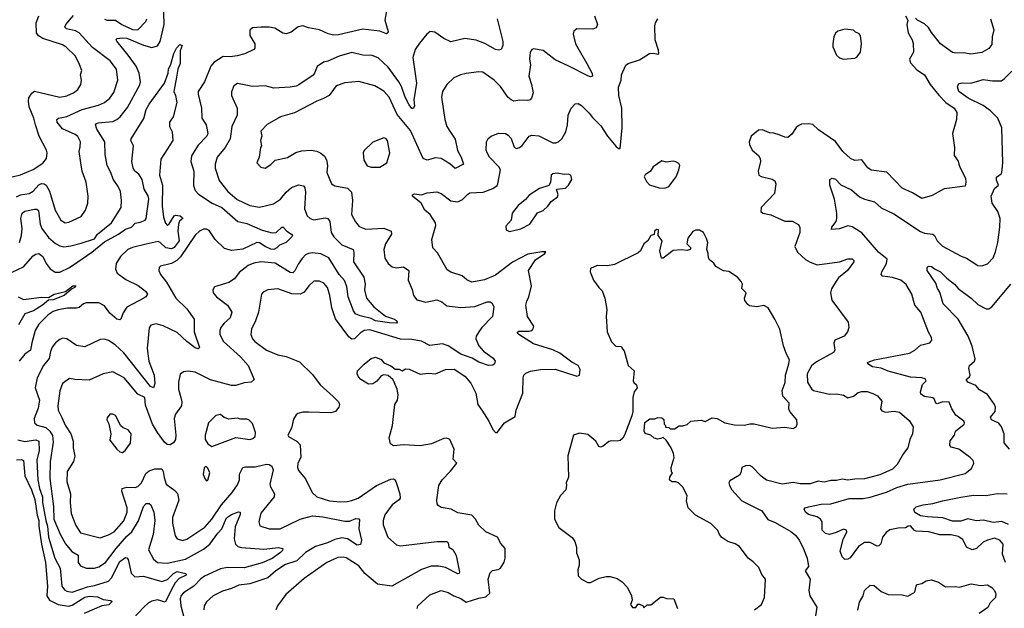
# Model space of a CAD drawing. Extents: x 1690054 to 1842981, y 782881 to 914114.
# Tile 103 of 256: x 1746709 to 1753755, y 792407 to 796618. Entities that reach past the tile are written whole.
import ezdxf

# ---------------------------------------------------------------- set-up
doc = ezdxf.new("R2010")
doc.units = 0

msp = doc.modelspace()

# ---------------------------------------------------------------- linework, layer by layer
at = {"layer": '0CON10XD'}
for points in [[(1746707.5, 795025), (1746722.4, 795075), (1746725.3, 795125), (1746717.9, 795195), (1746725.3, 795234.7), (1746745, 795249.2), (1746815, 795262.3), (1746831.8, 795261.8), (1746842.9, 795252.9), (1746855.7, 795155), (1746867.6, 795125), (1746915, 795060.5), (1746965, 795017.5), (1746995, 795000), (1747025, 794993.6), (1747075, 794999.3), (1747149.6, 795020.4), (1747245, 795050.9), (1747266.2, 795083.8), (1747364.6, 795165), (1747434.4, 795275), (1747437.5, 795325), (1747430.3, 795390.3), (1747414.3, 795425), (1747376.6, 795476.6), (1747361.1, 795525), (1747335.6, 795575), (1747320.4, 795655), (1747318.2, 795745), (1747262, 795835), (1747251.5, 795865), (1747257.5, 795875), (1747270.3, 795879.7), (1747375, 795891.1), (1747405, 795904.6), (1747427.2, 795922.8), (1747480.1, 795989.9), (1747568.1, 796151.9), (1747574.5, 796175), (1747564.6, 796235), (1747543.4, 796285), (1747485.7, 796365.7), (1747404.2, 796465), (1747398.8, 796475), (1747407.1, 796482.9), (1747445, 796489.3), (1747474.6, 796485.4), (1747595, 796437.3), (1747655, 796420.5), (1747695, 796431.4), (1747715, 796463.3), (1747742, 796585), (1747737.8, 796747.8)], [(1749337.1, 796695), (1749321.8, 796615), (1749345.3, 796535), (1749344.3, 796525), (1749335, 796518.5), (1749285, 796535.6), (1749165, 796551.8), (1748989.2, 796510.8), (1748955, 796508.3), (1748917.3, 796517.3), (1748855, 796545.4), (1748775, 796561.4), (1748735, 796575.7), (1748702.1, 796567.9), (1748651.1, 796528.9), (1748615, 796517.3), (1748592.4, 796522.4), (1748535, 796557.5), (1748495, 796565.5), (1748435.8, 796564.2), (1748375, 796560), (1748355.9, 796544.1), (1748356, 796505), (1748390.8, 796445), (1748392, 796415), (1748385, 796406.2), (1748321.2, 796375), (1748265, 796359.6), (1748215, 796352.1), (1748165, 796355.7), (1748098.9, 796311.1), (1748076, 796285), (1748031.9, 796175), (1747987.1, 796105), (1747986.7, 796085), (1748008.9, 795985), (1748011.4, 795915), (1748042.2, 795865), (1748054.4, 795805), (1748047.8, 795785), (1747985, 795719.5), (1747938.5, 795645), (1747934.5, 795605), (1747954.6, 795535), (1747952.3, 795432.3), (1747965, 795396), (1747989.5, 795369.5), (1748086.9, 795305), (1748155, 795275.8), (1748270.8, 795175), (1748335, 795160.3), (1748445, 795112.1), (1748515.5, 795094.5), (1748545.4, 795094.6), (1748585, 795134), (1748595, 795133.8), (1748620, 795105), (1748653.3, 795085), (1748660, 795075), (1748656.7, 795065), (1748616.5, 795023.5), (1748569.2, 795005), (1748548.9, 794985), (1748528, 794975), (1748505, 794976.9), (1748464.6, 794995), (1748425, 795021.8), (1748405, 795024.7), (1748305, 794976.9), (1748225, 794966.2), (1748175, 794980.3), (1748108.2, 795045), (1748065, 795110), (1748045, 795120.7), (1748025, 795120.3), (1747994.4, 795105.6), (1747965, 795076.7), (1747859.5, 794920.5), (1747832.5, 794895), (1747795.4, 794874.6), (1747715.6, 794854.4), (1747706, 794845), (1747705.7, 794825), (1747716.9, 794795), (1747759.9, 794739.9), (1747825.6, 794625), (1747905, 794550.6), (1747957.5, 794475), (1747956.8, 794385), (1747995.9, 794274.1), (1747986.9, 794263.1), (1747965, 794271.5), (1747905, 794315.9), (1747835, 794380), (1747735, 794428.2), (1747685, 794441.5), (1747646.6, 794433.4), (1747635.6, 794414.4), (1747621.5, 794265), (1747632.7, 794175), (1747670, 794075), (1747675.4, 794014.6), (1747665.6, 793984.4), (1747644.4, 793994.4), (1747455, 794233.6), (1747392.6, 794292.6), (1747345, 794323.3), (1747315, 794331.5), (1747285, 794330), (1747175, 794277.8), (1747115, 794286.9), (1747045, 794335.6), (1747015, 794339.4), (1746995, 794330.6), (1746965, 794306.9), (1746941.2, 794275), (1746928.8, 794245), (1746920.4, 794195), (1746880, 794145), (1746834.2, 794055.8), (1746820, 793985), (1746851.1, 793895), (1746840.9, 793839.1), (1746812.7, 793765), (1746814.5, 793735), (1746835, 793717.9), (1746895, 793700.3), (1746925, 793675.3), (1746942.4, 793642.4), (1746948.1, 793595)], [(1746685, 795352), (1746715, 795364.7), (1746775.7, 795374.3), (1746805, 795392.3), (1746845, 795436.5), (1746865, 795445.9), (1746884.7, 795444.7), (1746897.1, 795435), (1746921.4, 795391.4), (1746961.8, 795255), (1747002.5, 795185), (1747035, 795164.5), (1747061.1, 795168.9), (1747148.7, 795211.3), (1747178.8, 795255), (1747196.9, 795305), (1747199.4, 795355), (1747184.4, 795455), (1747155.7, 795535), (1747145.6, 795595), (1747135.5, 795675), (1747140.4, 795709.6), (1747143.1, 795745), (1747125, 795782), (1747106.1, 795796.1), (1747015, 795837.8), (1746978.1, 795885), (1746974.5, 795905.5), (1746985.6, 795914.4), (1747045, 795925.3), (1747155, 795975.9), (1747273.9, 796006.1), (1747315, 796025.6), (1747355, 796058.1), (1747382.9, 796097.1), (1747411.5, 796185), (1747401.8, 796265), (1747355.6, 796325), (1747229.9, 796419.9), (1747135.5, 796525), (1747108.2, 796538.2), (1747044.1, 796554.1), (1747032.9, 796565), (1747038.9, 796585), (1747095, 796649.2)], [(1747136.9, 796296.9), (1747107.6, 796357.6), (1747039.2, 796425), (1747015, 796437.9), (1746875, 796483.3), (1746843, 796503), (1746829.2, 796525), (1746827.8, 796595), (1746845, 796645.6)], [(1750125.4, 796625), (1750166.6, 796463.4), (1750166.7, 796433.3), (1750153.8, 796406.2), (1750135, 796401.2), (1750115, 796404.3), (1750037.6, 796447.6), (1749975, 796471.1), (1749893.6, 796483.6), (1749795, 796458.9), (1749743.8, 796483.8), (1749679.5, 796529.5), (1749647, 796533), (1749623.3, 796515), (1749569.7, 796450.3), (1749540, 796405), (1749522.1, 796347.9), (1749549.7, 796165), (1749530.5, 796045), (1749535, 796000), (1749525, 795983.8), (1749515, 795984.2), (1749495, 796010), (1749466.8, 796065), (1749441.3, 796141.3), (1749422.8, 796172.8), (1749345, 796279.6), (1749275, 796345.8), (1749231.7, 796361.7), (1749165, 796365.8), (1749085, 796384.5), (1748995, 796357.5), (1748915, 796321.5), (1748883.3, 796315), (1748836.8, 796283.2), (1748818.9, 796235), (1748808.1, 796221.9), (1748707.5, 796152.5), (1748686.2, 796143.8), (1748645, 796135.6), (1748528.3, 796128.3), (1748465, 796146), (1748375, 796139.4), (1748268, 796162), (1748240.8, 796145), (1748225, 796102.5), (1748224.4, 796075), (1748264.5, 795985), (1748265.5, 795935), (1748226.9, 795855), (1748214.6, 795765), (1748180, 795705), (1748122.5, 795635), (1748107.5, 795585), (1748106.7, 795555), (1748137.2, 795467.2), (1748199.4, 795389.4), (1748265, 795330.9), (1748355, 795287.9), (1748425, 795276.4), (1748525, 795301.8), (1748574.4, 795335), (1748616.5, 795385), (1748655, 795417.3), (1748705, 795437.5), (1748739.2, 795429.2), (1748749.5, 795415), (1748754, 795385), (1748747.9, 795265), (1748765.5, 795215), (1748786.7, 795196.7), (1748815, 795187.2), (1748895, 795201.5), (1748915, 795196.9), (1748927.9, 795175), (1748938.7, 795095), (1748957.3, 795065), (1749015, 795008.7), (1749095.7, 794975), (1749100.5, 794955), (1749096.8, 794885), (1749170.5, 794775), (1749180.6, 794725), (1749175.6, 794685), (1749191.1, 794625), (1749243.1, 794563.1), (1749326.6, 794496.6), (1749385, 794479.2), (1749406, 794465), (1749410, 794455), (1749405, 794447.5), (1749355, 794448.9), (1749255, 794464.5), (1749225, 794480.8), (1749145, 794499), (1749111.1, 794515), (1749096.7, 794535), (1749060.4, 794635), (1749049.6, 794709.6), (1749033.3, 794753.3), (1748994.8, 794794.8), (1748920, 794915), (1748863, 794943), (1748805, 794950.4), (1748775, 794946.2), (1748755, 794935.5), (1748730.3, 794909.7), (1748701.3, 794868.7), (1748678.1, 794821.9), (1748662.9, 794807.1), (1748645, 794809.2), (1748536.2, 794876.2), (1748435, 794886.7), (1748385, 794877.5), (1748345, 794858.5), (1748279.5, 794810.5), (1748245.6, 794765), (1748205, 794736.9), (1748104.1, 794705.9), (1748090, 794685), (1748094, 794665), (1748117.1, 794635), (1748196.9, 794575), (1748226.9, 794525), (1748215, 794485.8), (1748172.6, 794447.4), (1748148.2, 794415), (1748141.2, 794395), (1748141.5, 794365), (1748167.3, 794315), (1748288.5, 794205), (1748344.2, 794145), (1748386, 794045), (1748365, 794023.8), (1748315, 794020), (1748255, 794001.2), (1748225, 794000.9), (1748075, 794040.5), (1747965, 794095.5), (1747915, 794104.2), (1747881.4, 794098.6), (1747857.3, 794082.7), (1747844.4, 794025.6), (1747844.6, 793975), (1747861.8, 793915), (1747870, 793885), (1747865.6, 793855), (1747825, 793795.8), (1747815.4, 793765), (1747826.8, 793645), (1747823.1, 793615), (1747809.4, 793590.6), (1747785, 793575.6), (1747765, 793578.5), (1747745.5, 793595), (1747694.3, 793664.3), (1747659.7, 793725), (1747609.7, 793859.7), (1747605, 793915.4), (1747555, 793939.6), (1747456, 794055), (1747375, 794100), (1747306.3, 794083.7), (1747205, 794039.4), (1747103.2, 794043.2), (1747065, 794051.4), (1747015, 794016.2), (1746995, 793962.5), (1746981.5, 793855), (1746984.4, 793825), (1747011.3, 793771.3), (1747035, 793718), (1747075.7, 793655), (1747091.7, 793601.7), (1747092.5, 793555), (1747103.3, 793495), (1747093, 793457), (1747047.5, 793385), (1747046.1, 793315), (1747071.5, 793225), (1747070, 793165), (1747077.5, 793085), (1747109.5, 792999.5), (1747145, 792946.5), (1747285, 792911.9), (1747345, 792931.5), (1747385, 792953.8), (1747455, 793033.5), (1747478, 793095), (1747479.1, 793125), (1747440, 793245), (1747442.5, 793265), (1747475, 793273.2), (1747535, 793271.6), (1747555, 793278.7), (1747580.6, 793305), (1747612.5, 793372.5), (1747635, 793391.2), (1747675, 793405.3), (1747725, 793404.5), (1747736.6, 793385), (1747742.2, 793342.2), (1747757.8, 793295), (1747819.9, 793249.9), (1747838.4, 793228.4), (1747848.7, 793181.3), (1747803.1, 793056.9), (1747802.1, 793015), (1747822, 792925), (1747835, 792904), (1747875, 792892.2), (1747905, 792902.2), (1748033.2, 792986.8), (1748084.6, 793045), (1748153.5, 793146.5), (1748230, 793235), (1748268.6, 793291.4), (1748281.6, 793325), (1748282.6, 793367.4), (1748306.7, 793413.3), (1748325, 793419.4), (1748395, 793418.9), (1748475, 793439.1), (1748495, 793436.4), (1748512.9, 793425), (1748523.4, 793396.6), (1748500, 793295), (1748504.5, 793275), (1748531.9, 793225), (1748530.6, 793205), (1748435, 793086.7), (1748419.2, 793025), (1748427.7, 792997.7), (1748495, 792974.4), (1748573.4, 792976.6), (1748715, 793044), (1748805, 793067.5), (1748877.6, 793062.4), (1749035, 793029.7), (1749068.7, 793031.3), (1749115, 793048.2), (1749135, 793046.7), (1749140.7, 793040.7), (1749135.7, 792975), (1749155.6, 792894.4), (1749147.5, 792862.5), (1749125, 792859.4), (1749055, 792903.3), (1749015, 792910), (1748965, 792898.9), (1748911.1, 792875), (1748825, 792850.2), (1748755, 792805.8), (1748692.7, 792747.3), (1748610, 792720), (1748542.2, 792675), (1748484.2, 792625.8), (1748355, 792581.8), (1748278.1, 792571.9), (1748225, 792547.3), (1748160.2, 792529.8), (1748094, 792495), (1748045, 792454), (1748028.6, 792425), (1748025.7, 792395)], [(1747315, 796622.3), (1747335, 796616.2), (1747395, 796614.6), (1747439.2, 796585), (1747515, 796547.8), (1747553.9, 796546.1), (1747611.8, 796605), (1747617.8, 796625)], [(1750823.5, 796645), (1750844.3, 796585), (1750835, 796561.2), (1750809.7, 796550.3), (1750695, 796552.5), (1750675, 796536.7), (1750670, 796515), (1750686.5, 796445), (1750768.5, 796305), (1750805, 796233.3), (1750808.8, 796215), (1750795, 796209.2), (1750775, 796215.8), (1750642.4, 796282.4), (1750540.7, 796330.7), (1750455, 796397.1), (1750385, 796410), (1750373.6, 796406.4), (1750361.2, 796385), (1750357.8, 796335), (1750365.5, 796295), (1750353.7, 796213.7), (1750372.7, 796155), (1750383.1, 796095), (1750372.1, 796057.9), (1750361.2, 796045), (1750345, 796039.4), (1750287.8, 796042.2), (1750245, 796035.7), (1750225, 796045.7), (1750201.4, 796065), (1750149.3, 796139.3), (1750104.2, 796185), (1750022.6, 796242.6), (1749995, 796245.6), (1749905, 796234.4), (1749863.9, 796223.9), (1749815, 796201.9), (1749765.6, 796155), (1749735.6, 796104.4), (1749728.1, 796065), (1749752.5, 795905), (1749766.5, 795855), (1749788.3, 795821.7), (1749825, 795764), (1749842.6, 795682.6), (1749868.5, 795635), (1749885.8, 795585), (1749825, 795554), (1749787.6, 795587.6), (1749725, 795626.2), (1749685, 795630), (1749625, 795613.3), (1749596.4, 795626.4), (1749505.9, 795825), (1749410.5, 795940.5), (1749352.9, 796065), (1749315, 796107.5), (1749249.2, 796145), (1749135, 796175.5), (1749035, 796167.3), (1748974.1, 796145.9), (1748924.1, 796075.9), (1748883.1, 796055), (1748834.3, 796035.7), (1748675, 795951.8), (1748575, 795922.5), (1748480.7, 795869.3), (1748435, 795820), (1748442.5, 795785), (1748432.5, 795755), (1748440, 795715), (1748432.5, 795705), (1748422.5, 795635), (1748406.7, 795595), (1748435, 795562.5), (1748465, 795556.7), (1748505, 795581.2), (1748536.4, 795613.6), (1748625, 795633.1), (1748685, 795667.5), (1748725, 795680.6), (1748795, 795685.6), (1748835, 795678.1), (1748864.4, 795664.4), (1748891.1, 795641.1), (1748905.3, 795615.3), (1748910.8, 795575), (1748907.1, 795525), (1748940.8, 795445), (1748965, 795430.6), (1749053.7, 795413.7), (1749082.9, 795385), (1749090.9, 795325), (1749083.5, 795225), (1749111.5, 795171.5), (1749139.4, 795139.4), (1749185, 795120), (1749315.8, 795125.8), (1749368, 795105), (1749370, 795085), (1749327.3, 795015), (1749313.6, 794975), (1749321.7, 794911.7), (1749345.6, 794875), (1749375, 794851.1), (1749405, 794843.6), (1749455, 794850), (1749493.3, 794825), (1749489.2, 794755), (1749518.3, 794688.3), (1749526, 794646), (1749550, 794615), (1749615, 794596.7), (1749695, 794613.1), (1749728.9, 794598.9), (1749765, 794571.8), (1749865, 794560), (1749965, 794567.1), (1750055, 794599.1), (1750075, 794598.6), (1750089.3, 794589.3), (1750102.9, 794565), (1750091.4, 794495), (1750015.6, 794415), (1749995, 794384.3), (1749976.7, 794355), (1749973.5, 794335), (1749993.9, 794283.9), (1750026.9, 794246.9), (1750096.3, 794196.3), (1750110.6, 794175), (1750105.7, 794155), (1750095, 794145.8), (1750065, 794143.1), (1749995, 794168.9), (1749947.3, 794197.3), (1749865, 794225.8), (1749775, 794284), (1749735, 794299.6), (1749645, 794288.1), (1749585, 794317.7), (1749515, 794329.7), (1749435, 794331.7), (1749215, 794399.7), (1749175, 794394.5), (1749145, 794375.5), (1749105, 794335.5), (1749085, 794333.6), (1749065, 794348.5), (1748968.5, 794478.5), (1748942.6, 794557.4), (1748928.5, 794645), (1748912.4, 794702.4), (1748885, 794734.3), (1748855, 794748.1), (1748815, 794747.5), (1748777.8, 794715), (1748745, 794670), (1748715, 794653.9), (1748656.4, 794656.4), (1748555, 794692.2), (1748484.3, 794685.7), (1748451.2, 794668.8), (1748438.8, 794655), (1748418.8, 794525), (1748397.3, 794462.7), (1748368.9, 794405), (1748362.7, 794365), (1748374.4, 794335), (1748391.9, 794315), (1748474.7, 794254.7), (1748555, 794221.1), (1748615, 794208.6), (1748711.4, 794171.4), (1748805, 794080), (1748858.6, 794005), (1748952.4, 793922.4), (1748990.8, 793885), (1748998, 793865), (1748993.8, 793845), (1748968.8, 793815), (1748935, 793804.4), (1748775, 793810.5), (1748735, 793809.2), (1748700.5, 793799.5), (1748688.3, 793791.7), (1748668.8, 793761.2), (1748654.2, 793695), (1748627.5, 793645), (1748633.3, 793635), (1748695, 793600.8), (1748716.1, 793576.1), (1748720.9, 793485), (1748698.6, 793445), (1748697.1, 793415), (1748705, 793394), (1748754, 793334), (1748802.9, 793235), (1748836, 793205), (1748925, 793175.4), (1749005, 793168.8), (1749051.4, 793171.4), (1749085, 793177.1), (1749131.4, 793195), (1749263.1, 793285), (1749365, 793330.9), (1749385, 793332.2), (1749396.4, 793326.4), (1749405, 793300), (1749429.8, 793225), (1749432.3, 793195), (1749425, 793181.8), (1749375, 793146.5), (1749321.1, 793075), (1749310.4, 793035), (1749310.5, 793005), (1749343.1, 792915), (1749405, 792860.6), (1749435, 792853.8), (1749695, 792884.4), (1749765.6, 792885.6), (1749776.2, 792875), (1749780, 792845), (1749807.7, 792827.7), (1749832.5, 792785), (1749857.5, 792665), (1749853.8, 792656.2), (1749845, 792654.2), (1749755, 792698.2), (1749707.4, 792707.4), (1749652.7, 792707.3), (1749585, 792684), (1749372.5, 792565), (1749269.6, 792579.6), (1749179.3, 792655), (1749135, 792711.8), (1749045, 792768.2), (1749023.6, 792773.6), (1748985, 792770.5), (1748905.8, 792735), (1748745, 792619.4), (1748613.4, 792506.6), (1748554, 792425), (1748541.2, 792395)], [(1749554.2, 792405), (1749558.8, 792425), (1749645, 792504.2), (1749725, 792534.2), (1749775, 792520), (1749816.7, 792495), (1749866.1, 792476.1), (1749905, 792450), (1749995, 792479.1), (1750045, 792487.8), (1750072.5, 792515), (1750061.4, 792615), (1750075, 792660), (1750093.3, 792676.7), (1750132.5, 792685), (1750150, 792695), (1750175, 792737.5), (1750183.8, 792765), (1750183.8, 792835), (1750151.1, 792871.1), (1750129.4, 792915), (1750044, 792954), (1749995, 793000.8), (1749971.1, 793045), (1749944, 793074), (1749845, 793090.8), (1749797, 793117), (1749725, 793129.2), (1749703, 793143), (1749696.2, 793155), (1749693, 793183), (1749708, 793285), (1749732.5, 793325), (1749792.7, 793387.3), (1749836.9, 793445), (1749810, 793475), (1749818.1, 793545), (1749786.7, 793615), (1749765, 793624), (1749745, 793621.4), (1749655, 793583.1), (1749575, 793569.2), (1749455, 793576), (1749385, 793570), (1749363, 793583), (1749353, 793627), (1749376, 793715), (1749394.4, 793865), (1749412, 793895), (1749417.5, 793935), (1749411.2, 793975), (1749380.7, 794040.7), (1749345, 794072.5), (1749315, 794077.5), (1749295, 794070), (1749265, 794032.5), (1749236.1, 794013.9), (1749205, 794011.2), (1749150, 794045), (1749132.7, 794062.7), (1749123.3, 794085), (1749126.7, 794105), (1749175, 794153.3), (1749225, 794193.3), (1749255, 794203.3), (1749295, 794186.7), (1749315, 794162.5), (1749365, 794142.5), (1749395, 794117.5), (1749425, 794116.7), (1749445, 794106.7), (1749470.9, 794119.1), (1749495, 794118.1), (1749575, 794082.5), (1749635, 794090), (1749685, 794084.3), (1749755, 794116.5), (1749817.2, 794117.2), (1749895, 794067.8), (1749937.3, 794017.3), (1749974.4, 793945), (1749987.5, 793865), (1750016, 793825), (1750066.4, 793746.4), (1750094, 793685), (1750115, 793663.8), (1750125, 793663.8), (1750178.8, 793735), (1750255, 793780), (1750262.2, 793825), (1750309.4, 793945), (1750312.2, 794055), (1750317.5, 794075), (1750330.9, 794089.1), (1750365, 794104.5), (1750435, 794116.4), (1750542.1, 794117.9), (1750695, 794068), (1750715.8, 794074.2), (1750719.2, 794115), (1750705, 794143.8), (1750659.1, 794169.1), (1750575, 794231.4), (1750525, 794255.6), (1750385, 794300), (1750280, 794365), (1750270, 794375), (1750281.2, 794388.8), (1750355, 794389.4), (1750374.4, 794395.6), (1750384.3, 794405.7), (1750387.5, 794425), (1750341.8, 794495), (1750331.5, 794575), (1750337.1, 794605), (1750353.1, 794635), (1750371.1, 794715), (1750349.2, 794825), (1750400.5, 794899.5), (1750466.7, 794945), (1750475, 794957.5), (1750445, 794958.6), (1750345, 794940), (1750235, 794884.1), (1750115, 794791.3), (1750035, 794757.9), (1749945, 794741.1), (1749908, 794758), (1749874.6, 794784.6), (1749795, 794812.2), (1749769.1, 794829.1), (1749699.8, 794949.8), (1749664.3, 794985), (1749658.6, 795045), (1749688.1, 795145), (1749685.6, 795165.6), (1749646.2, 795225), (1749608, 795255), (1749582.5, 795305), (1749520, 795355), (1749520, 795365), (1749535, 795372.5), (1749583.6, 795366.4), (1749625, 795379.2), (1749695, 795386), (1749725, 795376), (1749795, 795323.1), (1749845, 795315.6), (1749878.9, 795331.1), (1749912.4, 795367.6), (1749931.3, 795378.7), (1750025, 795385.4), (1750095, 795411.8), (1750125, 795433.1), (1750130.9, 795445), (1750150, 795545), (1750138.6, 795565), (1750071.2, 795635), (1750054, 795665), (1750048, 795685), (1750048.8, 795745), (1750061.7, 795768.3), (1750083.9, 795786.1), (1750135, 795806.7), (1750185, 795804), (1750205, 795792), (1750225, 795768.8), (1750247.3, 795707.3), (1750265, 795697.5), (1750285, 795702.9), (1750305, 795718.6), (1750355.7, 795784.3), (1750375, 795792), (1750425, 795786.9), (1750525, 795736.7), (1750545, 795736.9), (1750565, 795745.7), (1750588.6, 795765), (1750616.7, 795815), (1750628.1, 795865), (1750634.2, 795935), (1750654.3, 795985.7), (1750684.2, 796015.8), (1750705, 796018), (1750728.8, 796005), (1750785, 795950.8), (1750808, 795918), (1750868.6, 795858.6), (1750915.6, 795785), (1750975, 795714), (1750995, 795696.2), (1751005, 795697.5), (1751019.6, 795845), (1751018, 795985), (1750997.8, 796075), (1750994.4, 796135), (1751014, 796185), (1751016, 796225), (1751047.7, 796292.3), (1751064.3, 796305.7), (1751145, 796330.8), (1751215, 796376), (1751245, 796378.8), (1751275, 796372.5), (1751282.5, 796377.5), (1751280, 796400), (1751257.1, 796475), (1751254.5, 796575.5), (1751258.6, 796595), (1751276, 796625)], [(1753048.8, 796645), (1753063.8, 796615), (1753056.7, 796583.3), (1753068.2, 796525), (1753095.4, 796475), (1753102.2, 796447.8), (1753104.4, 796385), (1753076, 796335), (1753085, 796310), (1753128.7, 796258.7), (1753185, 796223.1), (1753223.9, 796155), (1753287.5, 796077.5), (1753337, 796027), (1753395.6, 795985), (1753414.4, 795955), (1753414.3, 795905), (1753385.6, 795805), (1753399.5, 795705), (1753397.5, 795647.5), (1753425, 795606.2), (1753430.6, 795585), (1753438.3, 795558.3), (1753478, 795485), (1753480.8, 795455), (1753475, 795427.5), (1753325, 795407.5), (1753238.7, 795361.3), (1753165, 795340), (1753099.1, 795379.1), (1753025, 795412.5), (1752915, 795528.1), (1752802.7, 795542.7), (1752778.6, 795558.6), (1752735, 795615.7), (1752685, 795611.1), (1752655, 795625.6), (1752600.9, 795675), (1752546.6, 795746.6), (1752425, 795830), (1752385, 795869.2), (1752355, 795874), (1752305, 795870), (1752285, 795862.5), (1752265, 795848), (1752235, 795800), (1752205, 795775.8), (1752185, 795777.1), (1752143.3, 795795), (1752105, 795807.1), (1752075, 795809.2), (1752025, 795830), (1751995, 795828), (1751943.3, 795785), (1751928.8, 795745), (1751931.2, 795725), (1751951.2, 795685), (1751995, 795646.2), (1752008, 795625), (1752010.8, 795605), (1751994.3, 795535), (1751998.8, 795505), (1752015.7, 795495.7), (1752095, 795478.1), (1752112.5, 795465), (1752119.4, 795445), (1752111.4, 795375), (1752016, 795275), (1752014, 795245), (1752027.5, 795235), (1752085, 795221.5), (1752185, 795176.7), (1752237.1, 795177.1), (1752283.2, 795153.2), (1752292.4, 795132.4), (1752290.9, 795095), (1752255.7, 794995), (1752274.3, 794955), (1752331.9, 794901.9), (1752365, 794882.7), (1752415, 794864.7), (1752576.2, 794886.2), (1752636.2, 794906.2), (1752667, 794907), (1752677.5, 794895), (1752677.5, 794885), (1752634.2, 794825), (1752569.2, 794770.8), (1752551.5, 794748.5), (1752518, 794692), (1752510.8, 794665), (1752522.1, 794612.1), (1752636.7, 794455), (1752643.3, 794415), (1752633.3, 794385), (1752608.8, 794355), (1752542.5, 794325), (1752535.7, 794305), (1752541.9, 794255), (1752532.6, 794237.4), (1752410.9, 794169.2), (1752375, 794140.6), (1752343.8, 794085), (1752346.2, 794025), (1752375, 793977.5), (1752390, 793965), (1752505, 793938.8), (1752555, 793941.1), (1752605, 793931.5), (1752635, 793911.9), (1752675, 793924.4), (1752710, 793950), (1752735, 793957.3), (1752775, 793957.8), (1752815, 793942.9), (1752846.8, 793926.8), (1752878.6, 793888.6), (1752869.6, 793835), (1752878.9, 793818.9), (1752905, 793810.2), (1752967.3, 793817.3), (1753005, 793809.2), (1753075, 793751.2), (1753103.8, 793705), (1753097.5, 793655), (1753078.6, 793615), (1753065.6, 793554.4), (1753034.6, 793515.4), (1752989.4, 793435), (1752955, 793403.1), (1752865, 793362.5), (1752755, 793332.5), (1752685, 793331.8), (1752635, 793323.1), (1752595, 793329.7), (1752555, 793321.5), (1752515, 793322.4), (1752465, 793310.4), (1752424.3, 793315.7), (1752365, 793296.5), (1752295, 793298.2), (1752245, 793307.1), (1752165, 793294.6), (1752054.6, 793324.6), (1752015, 793351.9), (1751949.9, 793419.9), (1751935, 793427.5), (1751902.8, 793427.2), (1751876, 793415), (1751870, 793375), (1751860.5, 793359.5), (1751791.1, 793318.9), (1751784.4, 793305), (1751788.2, 793285), (1751805.2, 793255.2), (1751875.8, 793175), (1752020, 793105), (1752062.2, 793042.2), (1752115, 793021.9), (1752226.7, 792956.7), (1752260.6, 792930.6), (1752288.1, 792895), (1752314.4, 792845), (1752344.2, 792765), (1752353.3, 792705), (1752330, 792675), (1752366.3, 792616.3), (1752357.3, 792535), (1752362.5, 792495), (1752414.5, 792414.5), (1752392.5, 792275)], [(1753656.9, 796625), (1753681.4, 796545), (1753668.6, 796495), (1753665, 796440), (1753645, 796412.5), (1753595, 796383.3), (1753515, 796371.9), (1753465, 796380.6), (1753407.8, 796377.8), (1753385, 796384.4), (1753299.7, 796445), (1753235, 796527.1), (1753213.7, 796563.7), (1753185, 796588.2), (1753133.3, 796615), (1753119.3, 796629.3)], [(1752605, 796336.7), (1752685, 796342.5), (1752699.3, 796350.7), (1752726.7, 796385), (1752734, 796445), (1752725.7, 796505.7), (1752715, 796518.8), (1752689.3, 796529.3), (1752675, 796542.5), (1752656.4, 796546.4), (1752615, 796550), (1752565, 796536.7), (1752547.7, 796522.3), (1752534.5, 796495.5), (1752527.1, 796445), (1752527.5, 796425), (1752553.8, 796365), (1752576.4, 796346.4), (1752605, 796336.7)], [(1746615, 794792.7), (1746735, 794850.9), (1746805, 794928.1), (1746825, 794940.6), (1746845, 794944.4), (1746875, 794923.3), (1746897.7, 794875), (1746925.9, 794835.9), (1746963.1, 794813.1), (1746995, 794812.2), (1747064.4, 794845.6), (1747124.8, 794885.2), (1747225, 794955.2), (1747315, 795029.8), (1747415, 795083.2), (1747465, 795119.2), (1747507.8, 795135), (1747535, 795163.1), (1747570.9, 795169.1), (1747605.7, 795184.3), (1747613.8, 795196.2), (1747633.2, 795335), (1747627.5, 795357.5), (1747599.6, 795405), (1747584.6, 795475), (1747562.3, 795512.3), (1747533.6, 795535), (1747520.9, 795555), (1747512.2, 795605), (1747523.8, 795715), (1747504.4, 795755), (1747506.7, 795765), (1747598.3, 795911.7), (1747615, 795976.7), (1747634.4, 796015), (1747744.5, 796165), (1747772, 796235), (1747772.7, 796265), (1747789.8, 796300.2), (1747812.3, 796377.7), (1747831.2, 796415), (1747855, 796440), (1747872.5, 796435), (1747858, 796395), (1747856.7, 796305), (1747840, 796265), (1747831.9, 796208.1), (1747812.5, 796105), (1747825, 796076.7), (1747832.2, 796025), (1747806.7, 795923.3), (1747780, 795885), (1747780, 795855), (1747800.8, 795815), (1747804.2, 795755), (1747719.2, 795620.8), (1747710, 795505), (1747730.9, 795435), (1747728.9, 795285), (1747737.3, 795205), (1747752.7, 795162.7), (1747765, 795149.4), (1747775, 795152.2), (1747813.8, 795215), (1747825, 795220.4), (1747856.7, 795215), (1747875, 795200), (1747876.2, 795195), (1747853.3, 795176.7), (1747844.6, 795155.4), (1747840.6, 795105), (1747851.1, 795035), (1747815, 794989.2), (1747795, 794978.9), (1747755, 794986.9), (1747715, 795024.6), (1747700.5, 795030.5), (1747612.7, 795012.7), (1747515, 794988.8), (1747482.9, 794975), (1747429.6, 794925), (1747398.2, 794875), (1747394.4, 794834.4), (1747405.8, 794805), (1747468.5, 794758.5), (1747556, 794716), (1747610, 794675), (1747623.3, 794655), (1747611.2, 794635), (1747596, 794625), (1747475, 794561.9), (1747448.9, 794521.1), (1747432, 794475), (1747425, 794470), (1747405, 794475.6), (1747355, 794519.4), (1747315, 794572.2), (1747275, 794591.8), (1747185, 794593.5), (1747165, 794586.5), (1747135, 794560), (1747116.2, 794553.8), (1747050, 794555), (1746985, 794542.5), (1746949.5, 794530.5), (1746912.6, 794507.4), (1746845, 794440), (1746820, 794395), (1746794.7, 794305.3), (1746786.9, 794253.1), (1746745.3, 794224.7), (1746705.9, 794174.1)], [(1746595, 795480.6), (1746715, 795507.8), (1746804.5, 795545.5), (1746875, 795591.2), (1746900, 795625), (1746906.2, 795665), (1746901.2, 795685), (1746848.2, 795785), (1746820.9, 795865), (1746810.9, 795915), (1746775.5, 795995), (1746771.1, 796035), (1746775, 796060), (1746795, 796093.1), (1746815, 796106.4), (1746995, 796063.8), (1747046.8, 796073.2), (1747094, 796095), (1747125, 796120), (1747146.9, 796155), (1747150, 796185), (1747144.2, 796225), (1747152.9, 796255), (1747136.9, 796296.9)], [(1753764.4, 792735), (1753743.5, 792795), (1753746.2, 792865), (1753723.8, 792893.8), (1753685, 792908.5), (1753635, 792894.5), (1753605, 792880), (1753556, 792834), (1753525, 792825.6), (1753485, 792844.2), (1753459.2, 792899.2), (1753425, 792921.4), (1753375, 792931.9), (1753295, 792931.4), (1753215, 792953.3), (1753125, 792957.8), (1753112.9, 792962.9), (1753083, 792997), (1753067.5, 792995), (1753048.1, 792981.9), (1752995, 792980.9), (1752935, 792968.2), (1752910.1, 792949.9), (1752884.5, 792915), (1752871.1, 792868.9), (1752857, 792853), (1752845, 792852), (1752795, 792877.9), (1752755, 792877.3), (1752711.4, 792848.6), (1752651.9, 792768.1), (1752635, 792757.5), (1752615, 792756.9), (1752595.7, 792775), (1752580.8, 792815), (1752601.7, 792898.3), (1752627.5, 792955), (1752625, 792966.2), (1752605, 792974), (1752551.7, 792948.3), (1752505, 792934), (1752475, 792942.5), (1752452, 792965), (1752451.4, 793025), (1752440.8, 793045), (1752415, 793062.2), (1752355, 793077.5), (1752333.1, 793095), (1752323.3, 793115), (1752330, 793125), (1752355, 793132.2), (1752445, 793152.5), (1752515, 793154.4), (1752645, 793191.5), (1752745, 793193.6), (1752795, 793202), (1752911.8, 793238.2), (1752985, 793270), (1753064.7, 793295.3), (1753295.7, 793325.7), (1753475, 793371.4), (1753521.7, 793408.3), (1753536.4, 793446.4), (1753533.3, 793465), (1753511.2, 793485), (1753430, 793545), (1753375, 793560.6), (1753364.6, 793574.6), (1753367.8, 793605), (1753400, 793645), (1753406.9, 793675), (1753467.5, 793725), (1753470.8, 793735), (1753465.8, 793745), (1753408.7, 793788.7), (1753380, 793835), (1753360.7, 793880.7), (1753315, 793883.1), (1753275, 793870), (1753265, 793873.8), (1753252.7, 793905), (1753243.3, 793913.3), (1753185, 793923.5), (1753158.3, 793938.3), (1753155.6, 793955), (1753170.7, 794009.3), (1753196.2, 794035), (1753188.8, 794048.8), (1753165, 794056.9), (1753085, 794060.8), (1752925, 794103.9), (1752875, 794125.8), (1752811.2, 794135), (1752778.8, 794155), (1752776.7, 794165), (1752781.7, 794168.3), (1752826.2, 794185), (1753077, 794233), (1753115, 794254.4), (1753155, 794289.4), (1753223, 794307), (1753237.5, 794325), (1753234.3, 794344.3), (1753213.2, 794383.2), (1753157.3, 794525), (1753114.8, 794574.8), (1753094.2, 794654.2), (1753054.1, 794724.1), (1753015, 794754.5), (1752955, 794773.8), (1752884.4, 794784.4), (1752874.3, 794794.3), (1752879.4, 794815), (1752912.7, 794875), (1752918.1, 794905), (1752854.6, 794955), (1752735, 795092.7), (1752665.9, 795135.9), (1752635, 795142.5), (1752575, 795122.5), (1752518.3, 795118.3), (1752521.2, 795135), (1752551.2, 795175), (1752556.7, 795195), (1752556.2, 795235), (1752540, 795335), (1752506, 795435), (1752505.8, 795474.2), (1752524.3, 795485.7), (1752546.4, 795476.4), (1752586.3, 795436.3), (1752660.6, 795400.6), (1752720, 795350), (1752755, 795334.5), (1752826.2, 795316.2), (1752873.2, 795273.2), (1752965, 795228.9), (1753155, 795102.5), (1753185, 795092.2), (1753245, 795084.4), (1753255.5, 795075), (1753275.5, 795035), (1753313, 794997), (1753445.9, 794925.9), (1753485, 794911.5), (1753565, 794860.6), (1753595, 794856.9), (1753635, 794872), (1753675, 794914), (1753693.1, 794956.9), (1753709.6, 795025), (1753723.8, 795135), (1753724.6, 795195), (1753708.5, 795245), (1753669.1, 795305), (1753661.5, 795355), (1753685, 795410), (1753713.8, 795435), (1753699.3, 795469.3), (1753699.1, 795490.9), (1753733.5, 795515), (1753736.9, 795525), (1753743.8, 795595), (1753737.5, 795845), (1753708.2, 795915), (1753656.9, 795966.9), (1753605, 796004.5), (1753495.8, 796055.8), (1753430.9, 796105), (1753420.9, 796139.1), (1753428.8, 796161.2), (1753453.1, 796166.9), (1753515, 796163.3), (1753605, 796190), (1753671.7, 796181.7), (1753735, 796182.1), (1753755, 796194.4), (1753809.4, 796250.6)], [(1749285, 795564.2), (1749336.7, 795595), (1749356.9, 795665), (1749340, 795755), (1749328.3, 795768.3), (1749315, 795772.5), (1749235, 795741.2), (1749175, 795682), (1749166.7, 795665), (1749172.5, 795612.5), (1749195, 795574), (1749224.3, 795564.3), (1749285, 795564.2)], [(1751325, 795414), (1751353.9, 795426.1), (1751406.7, 795495), (1751427, 795543), (1751432.5, 795575), (1751425, 795590), (1751405, 795602.5), (1751385, 795606.7), (1751335, 795600), (1751305, 795607.5), (1751242.5, 795565), (1751222.5, 795535), (1751185, 795507.5), (1751177.5, 795495), (1751195, 795460), (1751215, 795437.5), (1751285, 795416.2), (1751325, 795414)], [(1750215, 795103.3), (1750295, 795122), (1750360, 795155), (1750414.1, 795235.9), (1750455, 795253.8), (1750488.8, 795285), (1750512.3, 795317.7), (1750558.3, 795351.7), (1750563.3, 795365), (1750550, 795405), (1750615, 795412.5), (1750637.5, 795435), (1750660, 795475), (1750652.5, 795505), (1750635, 795513.3), (1750605, 795510), (1750555, 795520), (1750525, 795516.2), (1750513.3, 795505), (1750506.4, 795453.6), (1750495, 795432.5), (1750428.3, 795411.7), (1750355, 795363.8), (1750328.7, 795331.3), (1750275, 795288.8), (1750233.3, 795235), (1750225.9, 795184.1), (1750188.3, 795141.7), (1750190, 795115), (1750215, 795103.3)], [(1751967.5, 792395), (1752017.5, 792435), (1752038.8, 792485), (1752046, 792615), (1752019.1, 792649.1), (1751997.9, 792697.9), (1751959.1, 792739.1), (1751921.2, 792765), (1751859.7, 792849.7), (1751829.1, 792869.1), (1751777.5, 792885), (1751734.2, 792914.2), (1751716.7, 792935), (1751705, 792962.5), (1751655, 793013.3), (1751545, 793073.3), (1751493.8, 793125), (1751481.2, 793175), (1751486.7, 793215), (1751455, 793272.5), (1751423.6, 793303.6), (1751405, 793312.5), (1751375, 793312.5), (1751360, 793325), (1751362.5, 793345), (1751380, 793375), (1751373, 793383), (1751370, 793415), (1751392.5, 793485), (1751387.5, 793515), (1751370, 793555), (1751335, 793610), (1751315, 793630), (1751295, 793622.5), (1751275, 793617.5), (1751250, 793625), (1751226.7, 793646.7), (1751185, 793657.5), (1751177.5, 793675), (1751183.6, 793736.4), (1751218.3, 793761.7), (1751255, 793762.5), (1751275, 793772.5), (1751305, 793770), (1751318.3, 793758.3), (1751320, 793725), (1751330, 793715), (1751331.7, 793701.7), (1751355, 793700), (1751365, 793690), (1751395, 793690), (1751428.3, 793711.7), (1751455, 793712.5), (1751485, 793722.5), (1751513, 793747), (1751585, 793753.3), (1751615, 793743.8), (1751665, 793770), (1751700, 793765), (1751755, 793733.8), (1751825, 793718.8), (1751895, 793717.5), (1751935, 793727.5), (1751965, 793727.5), (1752095, 793696.7), (1752185, 793703.8), (1752244.1, 793694.1), (1752265.7, 793704.3), (1752273.8, 793725), (1752270, 793755), (1752220, 793815), (1752214.2, 793835), (1752216.2, 793875), (1752169.2, 793925), (1752166, 793965), (1752186.6, 794023.4), (1752189.4, 794075), (1752214.3, 794155), (1752217.1, 794185), (1752196, 794225), (1752176, 794285), (1752150, 794405), (1752113.8, 794475), (1752065, 794557.5), (1752035, 794572.5), (1751985, 794563.3), (1751932, 794572), (1751920, 794580), (1751898.3, 794608.3), (1751896.7, 794625), (1751907.5, 794665), (1751877.5, 794695), (1751882.5, 794725), (1751873.3, 794745), (1751845, 794776.2), (1751785, 794816.2), (1751745, 794821.2), (1751691.7, 794851.7), (1751676.4, 794876.4), (1751647, 794897), (1751637.5, 794915), (1751636.7, 794945), (1751626.2, 794975), (1751633.3, 795025), (1751623.9, 795053.9), (1751603.3, 795095), (1751575, 795113.3), (1751545, 795112.5), (1751527, 795103), (1751490, 795055), (1751482.5, 795015), (1751512.5, 794985), (1751507.5, 794975), (1751485, 794966), (1751445, 794971.2), (1751385, 794967.5), (1751315, 794912.5), (1751301.7, 794911.7), (1751291.2, 794965), (1751306.7, 795035), (1751277.5, 795075), (1751280, 795115), (1751265, 795117.5), (1751252.5, 795105), (1751248.3, 795081.7), (1751225, 795073.3), (1751204.1, 795035.9), (1751176.2, 795015), (1751151.2, 794965), (1751135, 794950), (1750965, 794868), (1750915, 794856.2), (1750840.7, 794859.3), (1750795, 794837.5), (1750792.5, 794815), (1750814.3, 794754.3), (1750852.3, 794702.3), (1750878.3, 794678.3), (1750896.7, 794625), (1750911.2, 794545), (1750906.2, 794495), (1750913.3, 794385), (1750945, 794312.5), (1750975, 794282.5), (1751015, 794280), (1751020, 794265), (1751035, 794250), (1751063.3, 794145), (1751105.8, 794105.8), (1751099.4, 794035), (1751103.3, 794023.3), (1751123.3, 794005), (1751126.7, 793985), (1751107.5, 793955), (1751096.7, 793915), (1751097.5, 793815), (1751090, 793785), (1751037.5, 793645), (1751026.4, 793623.6), (1751005, 793607.5), (1750985, 793602.5), (1750945, 793606.2), (1750925, 793600), (1750885, 793567.5), (1750865, 793560), (1750852.5, 793565), (1750831.7, 793601.7), (1750775, 793650), (1750715, 793660), (1750672.5, 793645), (1750631.7, 793498.3), (1750636.2, 793345), (1750620, 793305), (1750621.2, 793288.8), (1750616.7, 793255), (1750578.8, 793215), (1750549.5, 793160.5), (1750536.7, 793105), (1750536.7, 793045), (1750566.7, 792985), (1750663, 792913), (1750682.5, 792885), (1750692.5, 792845), (1750693.6, 792803.6), (1750713, 792753), (1750713.3, 792715), (1750703, 792683), (1750705, 792640), (1750730, 792615), (1750775, 792592.5), (1750795, 792592.5), (1750855, 792622.5), (1750905, 792633.3), (1750935, 792633.3), (1750985, 792620), (1751020, 792595), (1751057.5, 792555), (1751086.4, 792496.4), (1751092.5, 792465), (1751081.2, 792435), (1751095, 792412), (1751117.7, 792412.3), (1751133.3, 792436.7), (1751145, 792437.5), (1751170, 792425), (1751175, 792410), (1751198.3, 792431.7), (1751225, 792432.5), (1751295, 792487.5), (1751315, 792486.7), (1751337, 792477), (1751390, 792475), (1751416.7, 792405)], [(1753791.9, 793545), (1753755, 793590.8), (1753755.3, 793654.7), (1753735.5, 793705), (1753715, 793731.9), (1753664.5, 793754.5), (1753657.1, 793775), (1753689.2, 793815), (1753692, 793845), (1753684.6, 793865), (1753635, 793935.6), (1753578.9, 793968.9), (1753550.7, 794000.7), (1753495, 794024.4), (1753483.3, 794045), (1753506.8, 794063.2), (1753512, 794075), (1753502.5, 794125), (1753506, 794145), (1753541.2, 794175), (1753547.1, 794192.9), (1753525, 794282.5), (1753497.5, 794355), (1753425.7, 794475), (1753317.5, 794585), (1753295, 794670), (1753278, 794695), (1753264.1, 794734.1), (1753203.8, 794825), (1753202.5, 794845), (1753212.5, 794855), (1753235, 794853.3), (1753255.9, 794835.9), (1753298.8, 794815), (1753345, 794770), (1753400, 794725), (1753424.2, 794694.2), (1753518.8, 794625), (1753565, 794581.4), (1753625, 794550.6), (1753645, 794550), (1753667.2, 794562.8), (1753801.9, 794725)], [(1746697.5, 794635), (1746735, 794616.7), (1746865, 794632.5), (1746915, 794631.2), (1746954.5, 794655.5), (1747036, 794674), (1747090, 794715), (1747110, 794715), (1747106, 794705), (1747079.5, 794690.5), (1747026.7, 794645), (1746947.5, 794615), (1746915, 794610.6), (1746871.8, 794575), (1746806.5, 794535), (1746745, 794514.4), (1746701.1, 794435)], [(1747445, 793520.8), (1747463.8, 793535), (1747502.7, 793587.3), (1747506.9, 793655), (1747485, 793682.9), (1747448.9, 793698.9), (1747433.2, 793713.2), (1747395, 793786.7), (1747375, 793796.7), (1747353.6, 793796.4), (1747335, 793770), (1747333.3, 793755), (1747346.4, 793726.4), (1747360.8, 793655), (1747355, 793610), (1747403.8, 793545), (1747425, 793525.8), (1747445, 793520.8)], [(1748085, 793563.8), (1748255, 793628), (1748355, 793614), (1748378.3, 793621.7), (1748394, 793636), (1748397.5, 793665), (1748375, 793728.8), (1748348.8, 793755), (1748335, 793760), (1748290.5, 793760.5), (1748265, 793767.5), (1748205, 793760), (1748173, 793773), (1748145, 793793.3), (1748113, 793787), (1748058.8, 793735), (1748036, 793645), (1748036.7, 793615), (1748055, 793582.5), (1748085, 793563.8)], [(1746695, 793612.3), (1746745, 793600.5), (1746825, 793611.2), (1746845, 793602), (1746848.8, 793535), (1746832.3, 793467.7), (1746837.5, 793325), (1746850, 793265), (1746872.5, 793205), (1746872.5, 793165), (1746894.9, 793035), (1746908, 792995), (1746914.9, 792914.9)], [(1746948.1, 793595), (1746926.6, 793455), (1746923.9, 793335), (1746949.6, 793135), (1746954, 793045), (1746997.3, 792937.3), (1747037, 792867), (1747082.2, 792812.2), (1747127, 792787), (1747128.2, 792735), (1747145, 792710), (1747185, 792694.5), (1747245, 792694.6), (1747275, 792703.5), (1747321.8, 792735), (1747398.6, 792835), (1747475, 792922.9), (1747511.4, 792955), (1747558.3, 793031.7), (1747595.7, 793135), (1747615, 793155.8), (1747635, 793156.2), (1747646.7, 793146.7), (1747669.1, 793095), (1747675.2, 793035.2), (1747664.6, 792935), (1747631.5, 792825), (1747667.3, 792757.3), (1747695, 792734.6), (1747765, 792729.1), (1747895, 792758.4), (1748025, 792830), (1748070, 792865), (1748126.4, 792945), (1748155.8, 792975), (1748188.9, 793055), (1748225, 793078.6), (1748275, 793097.1), (1748285.6, 793095.6), (1748287.7, 793077.7), (1748251.3, 792988.7), (1748242.9, 792902.9), (1748252.7, 792865), (1748270, 792850), (1748295, 792841.6), (1748455, 792831.1), (1748561.5, 792841.5), (1748591.2, 792835), (1748589.7, 792820.3), (1748576, 792805), (1748515, 792762.6), (1748445, 792732), (1748315, 792696.3), (1748195, 792698.8), (1748145, 792688.4), (1748032.3, 792637.7), (1748005, 792618.8), (1747955, 792566), (1747881.8, 792518.2), (1747865, 792498.6), (1747858.4, 792475), (1747861.4, 792425), (1747885.4, 792335)], [(1746685, 793468.8), (1746722.2, 793472.2), (1746735.3, 793465.3), (1746746.7, 793355), (1746793, 793255), (1746817.7, 793185), (1746833, 793073), (1746845.9, 793035), (1746845.7, 792995), (1746865.8, 792865.8), (1746894.4, 792735.6), (1746907.7, 792565), (1746903.7, 792495), (1746921.2, 792465), (1746983.9, 792433.9), (1747057.2, 792422.8), (1747085, 792430.4), (1747175, 792486.3), (1747205, 792493.8), (1747265, 792488.4), (1747305, 792470.8), (1747361.7, 792461.7), (1747370, 792455), (1747347.3, 792432.7), (1747296.6, 792423.4), (1747169.9, 792370.1)], [(1748045, 793320), (1748055, 793322.5), (1748070, 793375), (1748055, 793410), (1748045, 793420), (1748035, 793420), (1748028.3, 793411.7), (1748022.5, 793365), (1748035, 793330), (1748045, 793320)], [(1753785, 793006.3), (1753738.5, 793028.5), (1753675, 793020.5), (1753606.4, 793036.4), (1753555, 793032.3), (1753495, 793048), (1753445, 793031.1), (1753385, 793030.9), (1753315, 793054.4), (1753205, 793060.4), (1753155, 793069.5), (1753115, 793091.5), (1753107.3, 793115), (1753125, 793132.1), (1753175, 793148.2), (1753245, 793155.5), (1753313.6, 793176.4), (1753445, 793202.3), (1753535, 793217.1), (1753625, 793213.8), (1753705, 793227.9), (1753775, 793225.5)], [(1746914.9, 792914.9), (1746961.2, 792765), (1746999.1, 792695), (1747010.4, 792565), (1747028.9, 792538.9), (1747045, 792529.1), (1747085, 792522.8), (1747195, 792561.2), (1747245, 792569.5), (1747345, 792601.8), (1747365, 792625.5), (1747425, 792742.3), (1747465, 792771.1), (1747475, 792768.6), (1747485.3, 792755.3), (1747507.7, 792657.7), (1747532.9, 792632.9), (1747595, 792636.6), (1747725, 792599.4), (1747766.6, 792613.4), (1747808.8, 792655), (1747835, 792669.6), (1747896.7, 792655), (1747901.2, 792645), (1747850.4, 792619.6), (1747820.3, 792589.7), (1747806.2, 792563.8), (1747749.1, 792450.9), (1747695, 792467.1), (1747655, 792458.2), (1747630.5, 792445), (1747595, 792413.6), (1747525, 792338.5)], [(1752707, 792393), (1752718.3, 792451.7), (1752744.4, 792495), (1752754.4, 792535), (1752795, 792572), (1752825, 792570), (1752875, 792526), (1752925, 792505.8), (1753025, 792503.8), (1753065, 792493.8), (1753115, 792522.5), (1753123.8, 792565), (1753132.5, 792577.5), (1753165, 792583.8), (1753195, 792603.8), (1753235, 792610), (1753285, 792594), (1753335, 792561.2), (1753403.9, 792563.9), (1753435, 792558.8), (1753518.7, 792581.3), (1753585, 792570), (1753635, 792574), (1753666.2, 792555), (1753685, 792533.3), (1753695, 792510), (1753693.3, 792485), (1753655, 792446.7), (1753638.3, 792411.7), (1753575, 792368.6)]]:
    msp.add_lwpolyline(points, dxfattribs=at)

doc.saveas('drawing.dxf')
